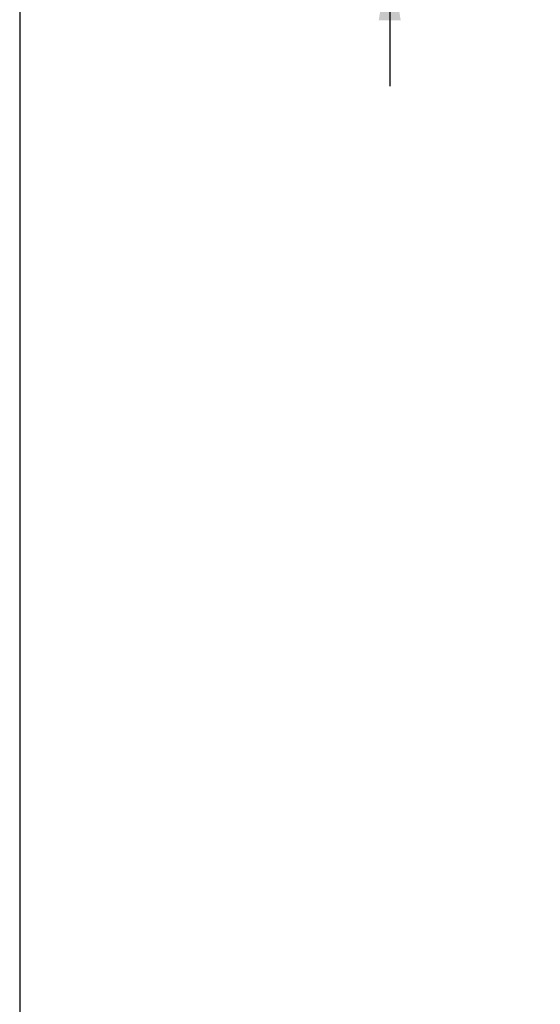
# Model space of a CAD drawing. Header units: millimetres. Extents: x 13 to 546, y 13 to 419.
# Tile 2 of 44: x 13 to 61, y 78 to 169. Entities that reach past the tile are written whole.
import ezdxf

# ---------------------------------------------------------------- set-up
doc = ezdxf.new("R2010")
doc.units = ezdxf.units.MM
doc.header["$LTSCALE"] = 2
doc.linetypes.add('SLD-Solid', pattern=[0])
doc.layers.add('DIMENSIONS', color=140, linetype='SLD-Solid', lineweight=25)
doc.layers.add('TEXT', color=140, linetype='SLD-Solid', lineweight=25)
doc.styles.add('SLDTEXTSTYLE0', font='VERDANA.TTF')
doc.dimstyles.new('SLDDIMSTYLE2', dxfattribs={"dimtxt": 4.316016, "dimasz": 6.604, "dimexe": 0, "dimexo": 0.0625, "dimgap": 1.079004, "dimtad": 0, "dimtih": 1, "dimtoh": 1, "dimlfac": 1.25, "dimrnd": 1e-09, "dimzin": 12, "dimdsep": 46, "dimtxsty": 'SLDTEXTSTYLE0', "dimsah": 1, "dimcen": 0.09, "dimadec": 0, "dimazin": 3, "dimtfac": 1, "dimtmove": 0, "dimatfit": 0, "dimfxl": 0, "dimfrac": 2, "dimtolj": 1, "dimtzin": 12, "dimarcsym": 0})

# ---------------------------------------------------------------- blocks, each defined once
blk = doc.blocks.new('_D_17')
at = {"layer": 'DIMENSIONS'}
for p, q in [((46.954, 193.507), (46.954, 206.207)), ((57.904, 193.507), (40.604, 193.507)), ((40.541, 184.984), (39.092, 184.984)), ((39.092, 184.984), (39.092, 178.124)), ((53.367, 184.984), (54.816, 184.984)), ((54.816, 184.984), (54.816, 178.124)), ((39.092, 178.124), (40.541, 178.124)), ((54.816, 178.124), (53.367, 178.124)), ((59.936, 175.667), (40.604, 175.667)), ((46.954, 175.667), (46.954, 162.967))]:
    blk.add_line(p, q, dxfattribs=at)
for points in [[(46.954, 193.507), (47.97, 200.111), (45.938, 200.111)], [(46.954, 175.667), (45.938, 169.063), (47.97, 169.063)]]:
    blk.add_solid(points, dxfattribs=at)
at = {"layer": 'DIMENSIONS', "char_height": 4.2333, "attachment_point": 1, "style": 'SLDTEXTSTYLE0'}
for s, insert in [('22.3', (40.541, 191.327)), ('0.88', (40.541, 183.501))]:
    blk.add_mtext(s, dxfattribs=dict(at, insert=insert))

msp = doc.modelspace()

# ---------------------------------------------------------------- linework, layer by layer
at = {"layer": 'TEXT'}
msp.add_line((12.7, 419.1), (12.7, 12.7), dxfattribs=at)

# ---------------------------------------------------------------- dimensions: what is measured, and where the dimension line sits
at = {"layer": 'DIMENSIONS'}
dim = msp.add_linear_dim(base=(46.9538, 175.6673), p1=(60.4443, 193.5073), p2=(62.4763, 175.6673), angle=90, dimstyle='SLDDIMSTYLE2', dxfattribs=at)
dim.commit()
dim.dimension.update_dxf_attribs({"geometry": '_D_17', "text_midpoint": (46.9538, 184.984), "dimtype": 160})

doc.saveas('drawing.dxf')
